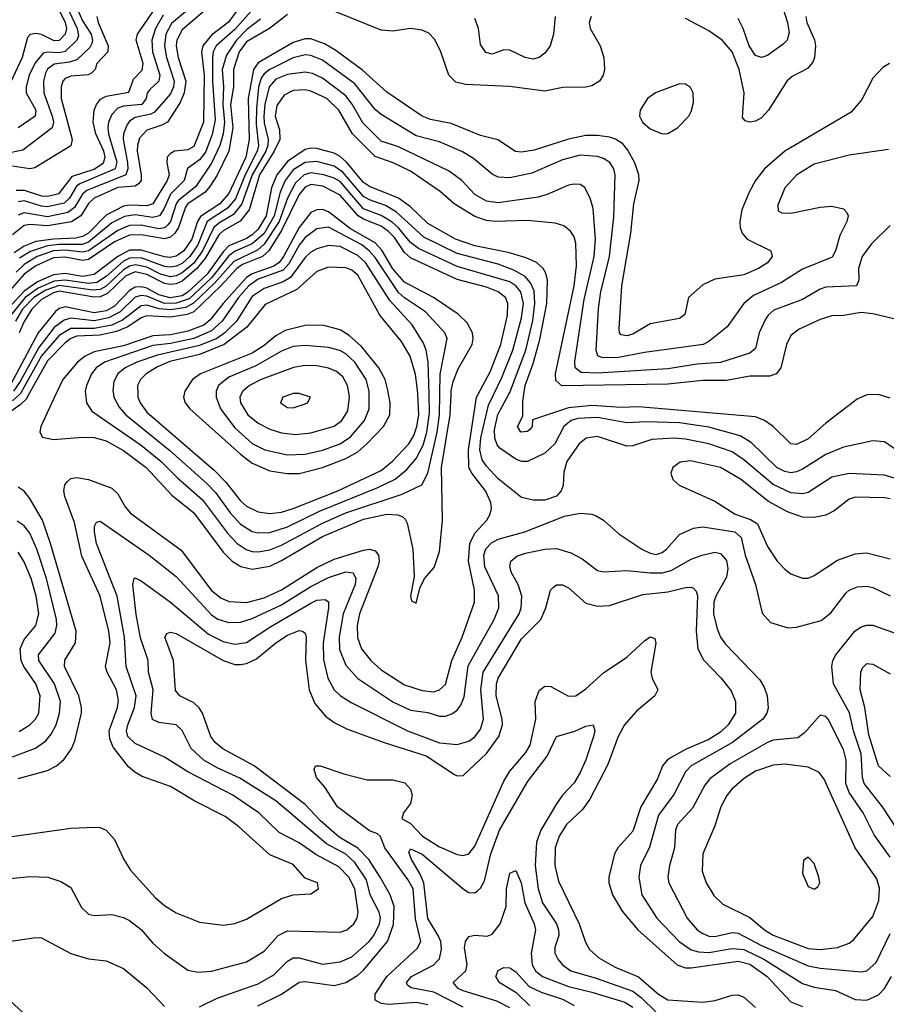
# Model space of a CAD drawing. Header units: inches. Extents: x 884549 to 1028252, y 526810 to 653624.
# Tile 147 of 256: x 956215 to 959176, y 557915 to 561280. Entities that reach past the tile are written whole.
import ezdxf

# ---------------------------------------------------------------- set-up
doc = ezdxf.new("R2010")
doc.units = ezdxf.units.IN
doc.header["$MEASUREMENT"] = 0
doc.layers.add('A9555', color=7, linetype='Continuous')
doc.layers.add('A9556', color=7, linetype='Continuous')

msp = doc.modelspace()

# ---------------------------------------------------------------- linework, layer by layer
at = {"layer": 'A9555', "color": 5}
for points, elevation in [([(956245.9, 560000), (956236.6, 559983.4), (956216.8, 559963.2), (956168.8, 559930)], 3080), ([(956188.5, 558488.5), (956390, 558517.5), (956470, 558520.7), (956490, 558519.1), (956510.9, 558510.9), (956539, 558479), (956571.1, 558410), (956593.9, 558373.9), (956679.6, 558279.6), (956710, 558253.4), (956750, 558227.5), (956830, 558195.8), (956910, 558186.3), (956950, 558191.7), (956990, 558206.4), (957110, 558277), (957150, 558289.4), (957210, 558293), (957235.6, 558310), (957232.3, 558330), (957190, 558346.3), (957150, 558393.2), (957070, 558426.3), (956962.6, 558522.6), (956917.3, 558557.3), (956814, 558610), (956730, 558659.2), (956633.8, 558693.8), (956608.4, 558708.4), (956587.1, 558727.1), (956534, 558794), (956522.8, 558822.8), (956521.2, 558850), (956549.3, 558930), (956553.2, 558953.2), (956546.3, 558990), (956513.8, 559050), (956508, 559070), (956523.9, 559150), (956520, 559190), (956490.5, 559310), (956427, 559447), (956402.2, 559562.2), (956369.3, 559650), (956366.3, 559670), (956369.1, 559690), (956378.3, 559701.7), (956390, 559711.5), (956410, 559715.9), (956450, 559708.8), (956530, 559678.8), (956550, 559659.8), (956574.9, 559614.9), (956593.6, 559593.6), (956767.1, 559467.1), (956870, 559329.6), (956903, 559303), (956931.2, 559291.2), (956990, 559288.8), (957050, 559303.9), (957110, 559331.3), (957230, 559407.9), (957290, 559436.8), (957390, 559466.8), (957410, 559470.4), (957430, 559464.6), (957440.8, 559450), (957443.2, 559430), (957438.7, 559410), (957376.8, 559250), (957368.5, 559210), (957369.2, 559169.2), (957383.6, 559130), (957415.5, 559090), (957450, 559058.2), (957530, 559007.5), (957590, 558987.2), (957630, 558983.4), (957650, 558989.6), (957670, 559008.7), (957691.8, 559090), (957727.6, 559170), (957769, 559290), (957769.2, 559330), (957749, 559430), (957753.5, 559490), (957770, 559524.8), (957811.3, 559570), (957823.2, 559590), (957827.1, 559610), (957824.7, 559630), (957806.3, 559670), (957759.6, 559730), (957749.6, 559749.6), (957748.6, 559810), (957776.5, 559990), (957781.9, 560000)], 3080), ([(956215.2, 560000), (956190, 559977.7)], 3060), ([(956338.6, 560000), (956286.9, 559890), (956283.5, 559870), (956292.8, 559852.8), (956330, 559844.9), (956430, 559853.7), (956470, 559851.8), (956510, 559840.2), (956570, 559807.9), (956646.9, 559750), (956735.4, 559655.4), (956810, 559595), (956910, 559460.5), (956941.3, 559430), (956971, 559411), (957010, 559402.3), (957070, 559413), (957110, 559431.8), (957250, 559514.1), (957390, 559573.2), (957470, 559590.3), (957507.8, 559587.8), (957521.8, 559581.8), (957532.6, 559572.6), (957538.9, 559558.9), (957558.4, 559470), (957562.5, 559377.5), (957550.7, 559310), (957554.4, 559294.4), (957570, 559285.5), (957582.5, 559337.5), (957598.7, 559370), (957631.6, 559408.4), (957650, 559462.4), (957660.1, 559570), (957655.9, 559750), (957686, 559930), (957689.4, 560000)], 3120), ([(956440.3, 560000), (956443, 559970), (956461.6, 559941.6), (956630, 559825.6), (956698.6, 559770), (956753.9, 559713.9), (956839.6, 559639.6), (956925.2, 559525.2), (956958.3, 559490), (956989.2, 559469.2), (957010, 559462.8), (957030, 559461), (957070, 559467.8), (957110, 559484.5), (957250, 559559.3), (957330, 559594.8), (957521.5, 559658.5), (957589.6, 559690.4), (957609.7, 559730.3), (957641.8, 559870), (957649.3, 559930), (957650.5, 560000)], 3140), ([(956535.4, 560000), (956537.2, 559990), (956555.4, 559955.4), (956577.9, 559930), (956727.7, 559807.7), (956854.9, 559695), (956883.9, 559663.9), (956934.3, 559594.3), (956970, 559556), (957010, 559530.8), (957030, 559526.1), (957070, 559527.3), (957130, 559546.9), (957240.1, 559599.9), (957439.3, 559680.7), (957497.7, 559710), (957537.7, 559742.3), (957570, 559780.3), (957594, 559826), (957606.9, 559870), (957615.8, 559935.8), (957613.9, 560000)], 3160), ([(956618.7, 560000), (956619, 559990), (956626.8, 559970), (956650, 559938.2), (956880.1, 559740.1), (956919.4, 559699.4), (956970, 559635.2), (956990, 559617.9), (957030, 559598), (957070, 559592.2), (957110, 559597.1), (957150, 559609), (957302.7, 559670), (957450, 559739.2), (957488.8, 559771.2), (957545.2, 559830), (957561.6, 559858.4), (957572.6, 559890), (957578.7, 559930), (957575.1, 560000)], 3180), ([(956777.1, 560000), (956774.7, 559990), (956780.1, 559970), (956796.2, 559950), (956970, 559795), (957010, 559764.7), (957070, 559737.9), (957128.9, 559728.9), (957170, 559728.9), (957250, 559749.2), (957330, 559780.7), (957370, 559803.4), (957401.6, 559830), (957457.8, 559890), (957479.4, 559930), (957480.7, 559970), (957475.8, 560000)], 3220), ([(956886.1, 560000), (956886.1, 559990), (956901.6, 559950), (956950, 559884.9), (957010, 559831.5), (957052.6, 559810), (957130, 559793.4), (957190, 559794.9), (957250, 559809.1), (957310, 559831), (957346, 559854), (957393.2, 559910), (957409.2, 559950), (957409.2, 560000)], 3240), ([(956972.4, 560000), (956967.8, 559990), (956969.2, 559970), (956994.7, 559930), (957030, 559901.1), (957070, 559880.1), (957110, 559867.8), (957157.2, 559862.8), (957210, 559867.5), (957290, 559890.5), (957315.3, 559910), (957336.7, 559943.3), (957342.5, 559990), (957340.8, 560000)], 3260), ([(957143.5, 560000), (957114, 559990), (957106.7, 559970), (957130, 559954.9), (957150, 559953.6), (957190, 559967.1), (957198, 559970), (957209.2, 559990), (957176.5, 560000)], 3280), ([(959241.6, 559701.6), (959170, 559723.8), (959050, 559729.5), (958990, 559716.3), (958910, 559664.3), (958890, 559659.3), (958850, 559663), (958790, 559691.5), (958690, 559775.6), (958650, 559803.5), (958570, 559830.8), (958490, 559846.8), (958450, 559849.3), (958375.1, 559844.9), (958310, 559823.7), (958290, 559822), (958190, 559855.9), (958150.4, 559849.6), (958127.4, 559830), (958085.1, 559770), (958074.2, 559734.2), (958072.2, 559687.8), (958065.3, 559670), (958050, 559651.6), (958010, 559637.6), (957970, 559638.2), (957930, 559647.1), (957850, 559711.2), (957810, 559754.2), (957795.4, 559775.4), (957787.7, 559810), (957790.4, 559850.4), (957817.3, 559962.7), (957835.1, 560000)], 3060), ([(959230, 559795.8), (959170, 559837), (959130, 559840.2), (959030, 559819.6), (958970, 559793.5), (958890, 559744.1), (958870, 559734.7), (958850, 559731.6), (958830, 559735.5), (958802.9, 559750), (958714.9, 559835), (958677.6, 559857.6), (958570, 559887.1), (958470, 559902.3), (958354.8, 559905.2), (958290, 559902.2), (958190, 559920.4), (958122.7, 559917.3), (958099.2, 559910), (958074.6, 559890), (958043.5, 559830), (958010, 559798.9), (957950, 559770.4), (957930, 559769.9), (957910, 559777.9), (957855.7, 559815.7), (957847.2, 559827.2), (957838.2, 559850), (957838, 559878), (957849.4, 559930.6), (957887.1, 560000)], 3040), ([(959190, 559986.6), (959150, 559999.1), (959110, 559997.9), (959076.5, 559983.5), (958970, 559900.5), (958910, 559847.7), (958870, 559827.7), (958850, 559830.6), (958789.9, 559889.9), (958759.8, 559910), (958730, 559922.3), (958330, 559957.2), (958270, 559955.1), (958170, 559961.6), (958090, 559954), (957967.5, 559912.5), (957966.7, 559890), (957959, 559881), (957950, 559872.2), (957927.6, 559870), (957915.8, 559890), (957934.9, 559925.1), (957934.6, 559974.6), (957938.1, 560000)], 3020), ([(959190, 559642.3), (959170, 559646.3), (959070, 559647.7), (959050, 559641.1), (958998.4, 559601.6), (958970, 559586.9), (958930, 559578.5), (958890, 559579.5), (958838.5, 559598.5), (958773.8, 559633.8), (958677.9, 559710), (958610, 559749.5), (958507.5, 559772.5), (958472.2, 559767.8), (958447.1, 559750), (958440.2, 559730), (958442.3, 559722.3), (958448, 559708), (958468.7, 559688.7), (958590, 559634.6), (958659.5, 559590), (958712, 559572), (958736.8, 559556.8), (958770, 559479.3), (958803.2, 559430), (958830, 559401.8), (958850, 559386.7), (958890, 559371.1), (958910, 559372), (958930, 559380.6), (959010, 559432.5), (959070, 559454.2), (959110, 559457.5), (959190, 559437.4)], 3080), ([(956210, 558687), (956310, 558714.2), (956341, 558730), (956366.9, 558753.1), (956391.6, 558788.4), (956403.9, 558816.1), (956425.9, 558910), (956425.9, 558930), (956416.7, 558970), (956368.4, 559070), (956369.1, 559090.9), (956405.4, 559150), (956408.4, 559190), (956320.6, 559490), (956292.7, 559570), (956250, 559643.6), (956230, 559669.1), (956210, 559681.9)], 3120), ([(956170, 558344.6), (956250, 558352.4), (956311.3, 558350), (956355.4, 558335.4), (956390, 558314.4), (956426.5, 558246.5), (956450, 558223.2), (956470, 558218.5), (956530, 558222), (956570, 558212.1), (956590, 558202), (956630, 558171.1), (956670, 558124.7), (956710, 558089.4), (956790, 558032.2), (956825.3, 558025.3), (956870, 558028.9), (956990, 558061), (957050, 558097.5), (957098, 558150), (957130, 558166.5), (957310, 558161.5), (957332.5, 558170), (957357.2, 558190), (957368.8, 558210), (957372.2, 558230), (957360.6, 558310), (957339.6, 558350), (957305.6, 558385.6), (957227, 558427), (957170, 558467.5), (957102.2, 558502.2), (957032.2, 558570), (956943.7, 558630), (956789.5, 558709.5), (956710, 558759.9), (956610, 558807.1), (956584.9, 558830), (956580.1, 558850), (956584.1, 558870), (956607.4, 558930), (956613.2, 558970), (956579.3, 559070), (956573.1, 559170), (956548.5, 559310), (956477.3, 559490), (956470.5, 559530), (956470.6, 559549.4), (956477.4, 559562.6), (956490, 559566.2), (956657.3, 559450), (956750, 559377.1), (956870, 559246.1), (956891.9, 559231.9), (956930, 559220.3), (956970, 559220.8), (957010, 559233.7), (957110, 559280.4), (957210, 559343.3), (957270, 559373.8), (957330, 559392.8), (957354.5, 559390), (957364.1, 559370), (957361.5, 559350), (957320.6, 559250), (957306.3, 559170), (957308.1, 559128), (957330, 559074.3), (957370, 559029.1), (957490, 558948.6), (957550, 558921), (957610, 558912.1), (957650, 558900.5), (957670, 558900.5), (957692.3, 558907.7), (957710, 558920.1), (957722.9, 558937.1), (957733.5, 558966.5), (957747.6, 559072.4), (957837, 559230), (957852.2, 559270), (957851.4, 559311.4), (957804.1, 559410), (957800.6, 559450), (957807.8, 559472.2), (957827.3, 559492.7), (957850, 559504.6), (957941, 559530), (958077.2, 559582.8), (958130, 559593.4), (958170, 559590.2), (958184.5, 559584.5), (958210, 559570.2), (958263, 559522.9), (958341.5, 559470), (958370, 559456.4), (958390, 559452.4), (958410, 559458.6), (958425.7, 559470), (958470, 559520.5), (958517.8, 559542.2), (958550, 559546.3), (958658.5, 559530), (958680.6, 559510), (958693.7, 559450), (958729.6, 559350), (958752.3, 559252.3), (958780.2, 559220.2), (958841.5, 559201.5), (958870, 559204), (958953.5, 559226.5), (958987.1, 559252.9), (959039.2, 559320.8), (959050, 559330.1), (959078.3, 559341.7), (959110, 559343.6), (959130, 559339.2), (959190, 559311.6)], 3060), ([(956190, 558761.1), (956268.9, 558791.1), (956304, 558816), (956322.1, 558837.9), (956339.1, 558870), (956351.1, 558910), (956354.9, 558950), (956333.7, 559010), (956279.9, 559090), (956279.7, 559110), (956336.2, 559183.7), (956342.3, 559210), (956341.1, 559230), (956306.3, 559370), (956274.1, 559470), (956250, 559525), (956230.7, 559550.7), (956206.6, 559566.6)], 3140), ([(956212.9, 558847.1), (956250.2, 558869.8), (956269.5, 558890), (956279.9, 558910), (956284.7, 558970), (956270.6, 559010), (956229.4, 559069.4), (956220, 559090), (956216.1, 559130), (956230, 559161.5), (956269.9, 559210), (956279.9, 559250), (956271.2, 559310), (956254.4, 559370), (956230, 559427.8), (956210, 559460.8)], 3160), ([(956830, 557906.3), (956890, 557936.9), (957030, 557985.7), (957083.4, 558016.6), (957130, 558063.3), (957150, 558073.8), (957170, 558074), (957250, 558052.2), (957310, 558060.5), (957350, 558077.8), (957409.4, 558130), (957425, 558150), (957445.1, 558190), (957447.9, 558210), (957443.3, 558230), (957412.3, 558290), (957400.4, 558340.4), (957360.5, 558400.5), (957330, 558428.2), (957263.6, 558463.6), (957090, 558610.3), (956967.7, 558687.7), (956890, 558722.9), (956843.9, 558750), (956800.6, 558790), (956770, 558850.8), (956750, 558869.8), (956690, 558878.6), (956668.4, 558888.4), (956664.5, 558910), (956670.9, 558990), (956655.2, 559050), (956653.7, 559090), (956628.1, 559168.1), (956612.6, 559247.4), (956601.6, 559350), (956606, 559370), (956610, 559372.5), (956630, 559362.1), (956730, 559289.1), (956860.4, 559180.4), (956910, 559155.3), (956950, 559145.4), (956990, 559151.7), (957073.7, 559206.3), (957210, 559286.1), (957230, 559295.9), (957258.9, 559298.9), (957270.8, 559290.8), (957270.4, 559270.4), (957252.4, 559150), (957253.4, 559093.4), (957268.2, 559030), (957290.1, 558990), (957310.7, 558970.7), (957347.2, 558947.2), (957540.5, 558850), (957650, 558808.8), (957710, 558802.9), (957750, 558814.4), (957770.5, 558829.5), (957790, 558855.2), (957800.1, 558890), (957791, 558990), (957798.9, 559050), (957921.5, 559250), (957928.8, 559270), (957931.1, 559310), (957918, 559350), (957896.2, 559390), (957889.9, 559410), (957892.9, 559430), (957913.7, 559446.3), (957943.2, 559456.8), (958010, 559471.1), (958050, 559472.9), (958098.2, 559458.2), (958137.1, 559437.1), (958190, 559397.7), (958210, 559393.1), (958290, 559398.1), (958370, 559389.4), (958410, 559389.7), (958441.8, 559398.2), (958510, 559436.6), (958547.1, 559450), (958590, 559460.4), (958610, 559456.2), (958630, 559431.3), (958635, 559405), (958630, 559375.1), (958593.4, 559310), (958587, 559290), (958585.4, 559250), (958598.1, 559198.1), (958609.7, 559169.7), (958626.4, 559146.4), (958743.8, 559023.8), (958759, 558999), (958769.7, 558970), (958772.5, 558927.5), (958768.1, 558910), (958754.1, 558890), (958650.5, 558809.6), (958509.6, 558730), (958490.3, 558709.7), (958450, 558632.8), (958398.2, 558561.8), (958367.1, 558452.9), (958336.6, 558390), (958330.6, 558350), (958341.6, 558290), (958392.1, 558210), (958468.6, 558130), (958510, 558101.4), (958534.4, 558094.4), (958570, 558092.2), (958650, 558106.6), (958690, 558102.9), (958758.2, 558070), (958890, 557986.1), (958930, 557974.4), (959003.2, 557963.2), (959070, 557931.6), (959110, 557929.6), (959150, 557947.4), (959170, 557969), (959194.3, 558010)], 3040), ([(957029.1, 557910), (957110, 557950.1), (957170, 557990.9), (957190, 557992.9), (957290, 557980.2), (957330, 557990.1), (957370, 558014.8), (957390, 558031.9), (957471.5, 558130), (957492, 558188), (957494.2, 558250), (957481.5, 558290), (957446.4, 558350), (957407.6, 558410), (957370, 558449), (957306.8, 558486.8), (957242.7, 558542.7), (957190, 558597.7), (957015.8, 558730), (956908.9, 558788.9), (956882.8, 558810), (956868.3, 558830), (956840.1, 558910), (956828.6, 558928.6), (956810, 558945.8), (956762.2, 558970), (956748, 558988), (956740.4, 559090), (956710.9, 559170), (956717.5, 559182.5), (956730, 559187.2), (956750, 559181.9), (956910, 559090.1), (956950, 559077), (956970, 559076.8), (956990, 559080.4), (957024.2, 559095.8), (957089.9, 559150), (957130, 559176.5), (957170, 559192.8), (957182, 559190), (957190, 559183.1), (957193.5, 559170), (957191.3, 559090), (957203.9, 558990), (957223.6, 558943.6), (957260.5, 558900.5), (957290, 558878.7), (957335.7, 558855.7), (957460.8, 558810), (957604.4, 558764.4), (957701.2, 558701.2), (957710, 558696.6), (957730, 558697.4), (957810, 558771.9), (957852.2, 558830), (957864.8, 558870), (957863.9, 558890), (957843, 558970), (957844.1, 559010), (957850.4, 559029.6), (957930, 559163.8), (957995.8, 559230), (958013.3, 559270), (958029.2, 559330.8), (958038.8, 559341.2), (958050, 559348.9), (958070, 559349.1), (958090, 559338.9), (958150, 559286.1), (958190, 559275.3), (958230, 559277.8), (958344.9, 559315.1), (958430, 559324.3), (958490, 559339.4), (958510, 559340.9), (958517.2, 559337.2), (958526.8, 559326.8), (958531.3, 559311.3), (958526.4, 559190), (958532.9, 559130), (958552, 559092), (958611.3, 559031.3), (958646.1, 558986.1), (958660.9, 558950), (958660.8, 558910), (958636, 558870), (958610, 558845.6), (958570, 558820.8), (958492.6, 558787.4), (958441.1, 558758.9), (958427.3, 558750), (958411.5, 558730), (958394.1, 558685.9), (958338.1, 558590), (958310, 558507.3), (958258.9, 558450), (958247.5, 558430), (958228.1, 558350), (958228.6, 558330), (958240.6, 558290), (958273.5, 558233.5), (958327.6, 558170), (958462, 558050), (958490, 558040.5), (958510, 558039.9), (958670, 558062.6), (958710, 558052.9), (958769.7, 558010), (958850, 557924.1), (958890, 557907.5)], 3020), ([(959213.3, 558513.3), (959163.7, 558590), (959101.2, 558670), (959095.3, 558690), (959090, 558771.4), (959064, 558850), (959050.8, 558910.8), (958996, 559010), (958990.4, 559070), (958993.6, 559090), (959004.1, 559110), (959069.2, 559190.8), (959090, 559205.5), (959110, 559211.1), (959130.5, 559210.5), (959230, 559175.1)], 3040), ([(957610, 557913.9), (957570, 557922), (957475, 557915), (957450, 557918.3), (957429.3, 557929.3), (957429.4, 557950), (957469.9, 558010), (957573.7, 558106.3), (957585.6, 558130), (957567.7, 558207.7), (957559.1, 558310), (957541.8, 558341.8), (957462.9, 558450), (957448.5, 558488.5), (957438.1, 558498.1), (957410, 558508), (957301, 558590), (957257.5, 558657.5), (957229.1, 558690), (957221.7, 558718.3), (957226, 558730), (957242, 558730), (957322.7, 558702.7), (957402.2, 558682.2), (957490, 558682.7), (957531.7, 558671.7), (957551, 558651), (957556.1, 558630), (957550, 558601), (957526.4, 558570), (957521.3, 558550), (957550, 558532.7), (957591.1, 558490), (957650, 558453.8), (957710, 558426.9), (957730, 558424.1), (957750, 558430.1), (957770, 558455.3), (957870, 558678.1), (957890, 558711.9), (957944.1, 558775.9), (957959.2, 558800.8), (957978.8, 558890), (957977.1, 558950), (957990, 558987.5), (958010, 559002.4), (958030, 559000.8), (958090, 558968.4), (958115.1, 558970), (958150, 558993.1), (958210, 559047.7), (958290, 559102.1), (958350, 559156.8), (958370, 559170.6), (958385.2, 559165.2), (958389.4, 559149.4), (958371.7, 559050), (958376.1, 559030), (958395.9, 558990), (958385.5, 558970), (958323.2, 558916.8), (958282, 558870), (958259.9, 558830), (958225.1, 558734.9), (958163.4, 558616.6), (958138.6, 558581.4), (958084.1, 558530), (958059.1, 558490), (958045.3, 558450), (958043.4, 558390), (958055.9, 558335.9), (958126.4, 558190), (958148, 558128), (958162.6, 558102.6), (958194.5, 558074.5), (958250, 558042.2), (958330, 558009.1), (958397.6, 557950), (958430, 557930.4), (958550, 557922.5), (958591.8, 557928.2), (958650, 557947.2), (958670, 557947.3), (958690, 557939.9), (958730, 557905.1)], 2980), ([(959190, 558693.3), (959150, 558730.5), (959116.5, 558836.5), (959102.6, 558930), (959086.8, 558990), (959089.5, 559050.5), (959095.4, 559064.6), (959110, 559079.7), (959130, 559078), (959190, 559044.4)], 3020), ([(959190, 558418.4), (959134.8, 558494.8), (959097.8, 558570), (959050, 558639.2), (959038.5, 558670), (959039.1, 558750), (959030, 558785.8), (958977.7, 558890), (958970, 558898.8), (958950, 558903.9), (958897.2, 558842.8), (958873.8, 558826.2), (958790, 558817.4), (958770, 558810.3), (958642.5, 558737.5), (958573.6, 558686.4), (958556.2, 558663.8), (958514.5, 558585.5), (958462.5, 558530), (958456.6, 558510), (958453.1, 558450), (958435.7, 558390), (958429.6, 558349.6), (958433.5, 558330), (958496.4, 558210), (958530, 558170.1), (958550, 558157), (958570, 558148.8), (958590, 558147.4), (958650, 558160.6), (958670, 558158.7), (958750, 558116.6), (958910, 558046.9), (958950, 558038.6), (959090, 558026.6), (959110, 558030.1), (959142.2, 558057.8), (959190, 558157.5)], 3060), ([(957730, 557905.8), (957630, 557957.4), (957552.3, 557972.3), (957540.7, 557980.7), (957537.2, 557990), (957553.9, 558010), (957629.8, 558050), (957639.8, 558060.2), (957649.2, 558070.8), (957656.5, 558103.5), (957653.9, 558130), (957645.1, 558150), (957610, 558208.3), (957596.2, 558330), (957582.5, 558362.5), (957553.5, 558410), (957544.9, 558435.1), (957550, 558446.4), (957590, 558428.1), (957730, 558309.5), (957750, 558297.9), (957770, 558296.6), (957778.4, 558301.6), (957790, 558312), (957803, 558337), (957825.6, 558430), (957854.1, 558510), (957950, 558675.1), (958017.2, 558762.8), (958049.9, 558830.1), (958111.8, 558848.2), (958150, 558865.3), (958174.8, 558870), (958180.9, 558850), (958175.8, 558830), (958150, 558751.3), (958130, 558707), (958110, 558672.1), (958070, 558629.9), (958050, 558600.5), (957995.7, 558510), (957981.1, 558470), (957976.7, 558390), (957986.3, 558310), (958002, 558262), (958050, 558190.9), (958056.6, 558170), (958057.5, 558150), (958044.3, 558110), (958044, 558090), (958053.9, 558070), (958070.1, 558050), (958098.4, 558030), (958185.1, 558005.1), (958310, 557960.6), (958339.1, 557939.1), (958389.4, 557889.4)], 2960), ([(957890, 557903.5), (957845.9, 557925.9), (957730, 557961.8), (957713.2, 557970), (957696.5, 557990), (957739.2, 558030), (957744, 558050), (957734.6, 558110), (957738.2, 558130), (957750, 558147.3), (957770, 558151.5), (957812, 558148), (957830, 558155.4), (957857.2, 558190), (957877.8, 558250), (957878.7, 558310), (957890, 558363.6), (957910, 558372.4), (957929, 558330), (957941.6, 558261.6), (957972.9, 558190), (957977.5, 558170), (957963.4, 558090), (957966, 558050), (957977.6, 558030), (958002, 558010), (958090, 557976.2), (958170, 557957), (958282.4, 557922.4), (958310, 557905.8)], 2940), ([(956308.7, 557810), (956180.7, 557930), (956119.8, 557999.8), (956059.2, 558039.2), (956030, 558048.2), (955970, 558055.8), (955949.7, 558070), (955958, 558090), (955990, 558102.3), (956270, 558144.2), (956290, 558142.6), (956389.5, 558089.5), (956450, 558071), (956510, 558063.8), (956570, 558038), (956650, 557971.7), (956710, 557907.8)], 3040), ([(957958.6, 557910), (957913.4, 557953.3), (957853, 557990), (957842.5, 558010), (957850, 558031), (957870, 558040.9), (957890, 558039.9), (957910, 558026.1), (957956.2, 557976.2), (957996.7, 557956.7), (958070, 557933.4), (958110, 557911.6)], 2920)]:
    msp.add_lwpolyline(points, dxfattribs=dict(at, elevation=elevation))
for points, elevation in [([(958830, 558735.7), (958790, 558732.1), (958730, 558712), (958691.8, 558688.2), (958649, 558650), (958631.6, 558628.4), (958611.5, 558590), (958590, 558525.1), (958549.5, 558430), (958547.2, 558370), (958560.7, 558330), (958587.6, 558287.6), (958617.7, 558257.7), (958710, 558212.3), (958760.6, 558170), (958790, 558151.9), (958910, 558105.9), (958950, 558102.4), (959010, 558109.7), (959050, 558124.7), (959064.6, 558135.4), (959130, 558215.2), (959150.4, 558270.4), (959152.8, 558312.8), (959144.2, 558344.2), (959070, 558450.6), (958964.6, 558684.6), (958947.6, 558707.6), (958910, 558725.2)], 3080), ([(958910, 558418.4), (958893, 558407), (958890, 558362), (958910, 558318), (958930, 558308.8), (958942.9, 558317.1), (958949.5, 558330), (958946, 558350), (958930, 558397)], 3120)]:
    msp.add_lwpolyline(points, close=True, dxfattribs=dict(at, elevation=elevation))
at = {"layer": 'A9556', "color": 5}
for points, elevation in [([(956321.6, 561370), (956370.9, 561270), (956374.8, 561250), (956370.8, 561230), (956350, 561208.9), (956332.9, 561207.1), (956290, 561228.8), (956270, 561233), (956250.8, 561229.2), (956241.5, 561218.5), (956223.1, 561150), (956177, 561050)], 2620), ([(956990, 561356.8), (956928.6, 561271.4), (956870, 561226.9), (956841.4, 561190), (956836.3, 561170), (956845.1, 561090), (956843.2, 560930), (956810, 560846), (956790, 560834.6), (956744.1, 560830), (956730, 560823), (956719.5, 560810), (956717.7, 560790), (956725.4, 560750), (956719.5, 560730), (956670, 560650), (956650, 560643.2), (956590, 560646), (956570, 560642.4), (956510, 560611.6), (956450, 560550.1), (956430, 560539.4), (956406.4, 560533.6), (956330, 560530.3), (956270, 560521.2), (956230, 560505.7), (956196.6, 560483.4)], 2820), ([(956364.8, 561350), (956411.7, 561250), (956415.8, 561224.2), (956410.5, 561209.5), (956370, 561171.5), (956350, 561166.1), (956310, 561168.5), (956295.1, 561164.9), (956267.5, 561132.5), (956247, 561090), (956236.6, 561050), (956237.7, 561030), (956269.7, 560970), (956268.3, 560950), (956209.3, 560910.7)], 2640), ([(956842.2, 561357.8), (956733.5, 561266.5), (956714.8, 561230), (956709.8, 561190), (956717.1, 561150), (956743.2, 561070), (956741, 561050), (956730, 561025.9), (956675.8, 560964.2), (956662.9, 560957.1), (956610, 560945), (956590, 560932.7), (956580.6, 560919.4), (956569.8, 560890.2), (956568.4, 560871.6), (956583.4, 560790), (956584.4, 560770), (956577.8, 560750), (956444.5, 560695.5), (956430, 560683.9), (956402.5, 560637.5), (956379.2, 560620.8), (956310, 560606.5), (956230, 560619.7), (956210, 560611.4)], 2760), ([(957050, 561360.2), (956950, 561245.6), (956886.8, 561190), (956876.7, 561170), (956874.3, 561150), (956873.4, 561070), (956883.1, 560936.9), (956873, 560887), (956850, 560827), (956830, 560800.4), (956788.3, 560771.7), (956776.7, 560730), (956730, 560683.7), (956707.9, 560632.1), (956692.5, 560610), (956670, 560604.3), (956610, 560613), (956573.3, 560606.7), (956530, 560585.1), (956450, 560519), (956428, 560512), (956350, 560511.7), (956310, 560506.5), (956252.1, 560487.9), (956214.9, 560465.1)], 2840), ([(956870.1, 561330), (956770, 561244.8), (956751.8, 561210), (956750, 561190), (956757, 561150), (956782.3, 561070), (956777.1, 561030), (956763.6, 560996.4), (956720.5, 560930), (956701.1, 560918.9), (956650, 560901.6), (956624.9, 560875.1), (956617.1, 560850), (956616.3, 560830), (956630.7, 560749.3), (956630, 560730), (956621, 560719), (956609.2, 560710.8), (956550, 560705.7), (956470, 560670.2), (956450, 560651.4), (956423.5, 560610), (956391.5, 560588.5), (956310, 560575.6), (956250, 560579.6), (956230, 560576), (956190, 560544.2)], 2780), ([(956202.9, 560697.1), (956230, 560697.5), (956290, 560677.6), (956310, 560676.3), (956350, 560686.3), (956395.2, 560744.8), (956470, 560769.2), (956501.7, 560790), (956507, 560810), (956502.3, 560830), (956475.7, 560890), (956466, 560930), (956469.8, 560970), (956477, 560990), (956491.6, 561008.3), (956510, 561018.2), (956588.2, 561031.8), (956603.5, 561076.5), (956633.3, 561106.7), (956636.5, 561130), (956613.6, 561210), (956617.3, 561230), (956690, 561336.6)], 2720), ([(958819.2, 561330), (958839.1, 561270), (958844.4, 561235.6), (958837.8, 561210), (958824, 561196), (958770, 561157.3), (958750, 561149.9), (958730, 561157.2), (958708.3, 561190), (958687.6, 561250), (958670, 561283.2)], 2860), ([(957130, 561296.8), (957068.6, 561250), (956990, 561204), (956965.1, 561170), (956945.2, 561110), (956945.2, 561050), (956935.3, 560990), (956942.9, 560910), (956929.3, 560830), (956890, 560748.7), (956864.6, 560710), (956848.5, 560690), (956790, 560650), (956781.4, 560638.6), (956757.3, 560570), (956745, 560550), (956730, 560536.7), (956710, 560530.7), (956630, 560544.9), (956590, 560543.5), (956539.3, 560520.7), (956450, 560460.6), (956430, 560456.9), (956370, 560468.6), (956330, 560466.5), (956270, 560438.2), (956230, 560409.6), (956141.9, 560310)], 2880), ([(956415.4, 561310), (956430, 561275.9), (956458.8, 561230), (956464.1, 561210), (956462.1, 561197.9), (956455.1, 561184.9), (956410, 561142.7), (956385.4, 561134.6), (956332.3, 561127.7), (956310, 561110.6), (956303, 561097), (956295.9, 561070), (956297.1, 561030), (956326.4, 560950), (956330.1, 560930), (956325.6, 560910), (956226.2, 560833.8), (956170, 560822.2)], 2660), ([(956478.8, 561290), (956483.1, 561270), (956517.3, 561190), (956516.1, 561170), (956478.5, 561130), (956472.9, 561110), (956461.7, 561098.3), (956449.3, 561090.7), (956390, 561086.3), (956370, 561078.2), (956362.7, 561070), (956356.7, 561050), (956356.4, 561010), (956394.5, 560870), (956390, 560848.9), (956266.3, 560773.7), (956249.4, 560770.6), (956190, 560779.3)], 2680), ([(957038.3, 561281.7), (956990, 561244.6), (956956.3, 561210), (956921.5, 561158.6), (956907.1, 561110), (956911.3, 561050), (956909.5, 560990), (956915.3, 560930), (956910.8, 560890), (956899.4, 560850), (956870, 560789.2), (956816.6, 560710), (956757.7, 560662.3), (956749.7, 560650), (956730.4, 560590), (956721.2, 560578.8), (956710, 560568.9), (956690, 560565.2), (956630, 560577.2), (956590, 560576), (956550, 560559.6), (956450, 560490.1), (956430, 560485.3), (956370, 560491.7), (956330, 560489.9), (956274.6, 560470), (956230, 560442.8), (956203.2, 560416.8)], 2860), ([(956705, 561295), (956678.8, 561250), (956666.3, 561210), (956668.6, 561170), (956693.5, 561090), (956690.7, 561070), (956659.2, 561040.8), (956651.1, 561028.9), (956647.4, 561010), (956631.9, 560990), (956570, 560984.2), (956550, 560976.9), (956530, 560956), (956518.9, 560930), (956515.8, 560910), (956518.7, 560890), (956547.1, 560792.9), (956541.1, 560770), (956420.7, 560719.2), (956409.1, 560710.9), (956385.4, 560670), (956367, 560653), (956310, 560640.6), (956290, 560642), (956230, 560660.4), (956210, 560656.9)], 2740), ([(958167.8, 561290), (958161.6, 561270), (958164.6, 561250), (958198.9, 561190), (958210.8, 561150.8), (958213.1, 561110), (958209.1, 561090), (958196.8, 561070), (958170, 561053.9), (958150, 561049.5), (958071.5, 561048.5), (958010, 561035), (957888.8, 561051.2), (957738.2, 561058.2), (957705.7, 561065.7), (957681.7, 561090), (957653.5, 561173.5), (957632.9, 561212.9), (957613.1, 561233.1), (957590, 561244.1), (957550, 561249.8), (957490, 561240.5), (957450, 561244.2), (957290, 561309.3)], 2880), ([(958045.4, 561290), (958039.5, 561230), (958027.4, 561190), (958010, 561164.9), (957990, 561150.5), (957970, 561145.3), (957942.6, 561150), (957890, 561175.8), (957870, 561176.1), (957830, 561162.2), (957807.7, 561167.7), (957790, 561195.1), (957782.9, 561250), (957770, 561284.2)], 2860), ([(958901.6, 561290), (958905, 561270), (958931.1, 561211.1), (958934.8, 561190), (958931.3, 561150), (958925.5, 561134.5), (958907.3, 561112.7), (958854.9, 561085.1), (958836.6, 561070), (958773.9, 560970), (958750, 560944.2), (958730, 560933.4), (958710, 560929.1), (958693.6, 560933.6), (958685.3, 560945.3), (958691, 561030), (958674, 561110), (958649.9, 561169.9), (958615.9, 561210), (958570, 561241.7), (958490, 561283.9)], 2880), ([(959187.6, 561130), (959164.1, 561115.9), (959130, 561079.8), (959092.5, 561007.5), (959056.1, 560963.9), (958830, 560829.9), (958760.1, 560770), (958730, 560729.8), (958707.8, 560690), (958683.3, 560630), (958675.8, 560590), (958677.4, 560570), (958684.1, 560550), (958700.5, 560530), (958782, 560490), (958786.4, 560470), (958770, 560449), (958739.6, 560430), (958690, 560407.9), (958590, 560393.2), (958550, 560373.5), (958500.7, 560330), (958488.2, 560271.8), (958470, 560258.2), (958370, 560240.6), (958310, 560205.7), (958290, 560199.9), (958270, 560202.3), (958264.4, 560210), (958263.4, 560223.4), (958272.5, 560370), (958303.4, 560550), (958313.5, 560650), (958332.2, 560730), (958330.7, 560750), (958316.8, 560790), (958293.7, 560833.7), (958275.6, 560855.6), (958251.3, 560871.3), (958230, 560878.1), (958190, 560884.2), (958150, 560883.7), (958090, 560871.2), (957973.3, 560833.3), (957930, 560827.2), (957909.5, 560829.5), (957849.4, 560869.4), (957790, 560884.3), (957690, 560925), (957618.3, 560938.3), (957590.5, 560950.5), (957470, 561032.4), (957386.6, 561106.6), (957294.8, 561174.8), (957257, 561197), (957210, 561213.8), (957190, 561213.7), (957150, 561201.9), (957030, 561131.8), (957014.2, 561110), (956995.6, 561010), (956999.5, 560870), (956987.5, 560810), (956930, 560685.8), (956899.1, 560650), (956832.4, 560607.6), (956822.1, 560590), (956803.2, 560530), (956776, 560490), (956750, 560471.9), (956730, 560467.3), (956710, 560468.9), (956630, 560492), (956590, 560492), (956550, 560470.8), (956470, 560408.6), (956430, 560402.3), (956370, 560412.2), (956330, 560407.9), (956275.7, 560384.3), (956230, 560351.7), (956172.9, 560290)], 2920), ([(959184.3, 560835.7), (959050, 560817.2), (958930, 560786.5), (958871.2, 560750), (958830, 560704.7), (958806.1, 560646.1), (958806.6, 560626.6), (958819.3, 560619.3), (958850, 560618.6), (958950, 560639), (958990, 560642.6), (959030, 560633.1), (959041.4, 560621.4), (959045.7, 560610), (959042, 560590), (959017.4, 560542.6), (959002.8, 560490), (958991.6, 560468.3), (958890, 560426.7), (958818.7, 560381.3), (958722.6, 560337.4), (958689.5, 560310), (958633, 560230), (958570, 560179.9), (958551.2, 560170), (958350, 560142.6), (958255.6, 560124.4), (958204.9, 560124.9), (958190.8, 560130.8), (958185.3, 560150), (958193.4, 560293.4), (958201.1, 560350), (958231, 560470), (958245.8, 560605.8), (958249.4, 560750), (958245.2, 560770), (958231.7, 560791.7), (958210, 560805.9), (958190, 560812.3), (958130, 560816.6), (958070, 560800.9), (957964.6, 560755.4), (957890, 560738.9), (957850, 560741.4), (957830, 560751.7), (957765.7, 560805.7), (957728, 560828), (957650, 560861.9), (957570, 560883.3), (957450, 560955.3), (957430, 560972.9), (957360.3, 561060.3), (957250, 561141.8), (957210, 561157.1), (957190, 561159.1), (957150, 561149.4), (957070.1, 561110), (957050, 561094.2), (957040.6, 561079.4), (957030.9, 561049.1), (957023.7, 560976.3), (957023, 560923), (957031, 560850), (957026.1, 560830), (956985.3, 560750), (956952.1, 560667.9), (956924.6, 560635.4), (956855.7, 560590), (956823.5, 560510), (956796.9, 560470), (956770, 560446.8), (956750, 560437), (956730, 560433.6), (956710, 560436.4), (956630, 560465.7), (956590, 560464.8), (956570, 560455), (956510, 560401.8), (956478.1, 560381.9), (956450, 560377.9), (956369.9, 560389.9), (956333.3, 560386.7), (956277.6, 560362.4), (956233.2, 560330), (956184.8, 560270)], 2940), ([(959190, 560576.2), (959126.3, 560513.7), (959094.5, 560470), (959081.6, 560430), (959082.4, 560390), (959074.9, 560370), (958970, 560365.9), (958950, 560358.8), (958890, 560323.6), (958792.5, 560287.5), (958772.4, 560270), (958763.8, 560256.2), (958742.5, 560210), (958730, 560156.4), (958710, 560140.2), (958610, 560108.5), (958530, 560102.1), (958430, 560086.4), (958190, 560072.3), (958134.2, 560074.2), (958113.1, 560090), (958112.1, 560112.1), (958144.1, 560324.1), (958177.7, 560470), (958182.5, 560530), (958174.3, 560634.3), (958166.1, 560666.1), (958145.9, 560705.9), (958130, 560716.2), (958110, 560718.1), (958090, 560714.2), (958017.8, 560682.2), (957986.3, 560673.7), (957850, 560653.8), (957810, 560660.1), (957770, 560682.9), (957725.6, 560730), (957682.2, 560762.2), (957510, 560844.7), (957450, 560864.9), (957387.5, 560927.5), (957351.4, 560991.4), (957330, 561019), (957250, 561079.6), (957215.5, 561095.5), (957190, 561100.1), (957130, 561092.1), (957090, 561075.9), (957067.2, 561050), (957052.7, 560990), (957048.8, 560950), (957050, 560927.3), (957063.8, 560870), (957063.1, 560850), (957056.5, 560830), (957010, 560750), (956974.5, 560650), (956945.9, 560614.1), (956895.3, 560584.7), (956878.6, 560570), (956839.8, 560490), (956810, 560448.2), (956770, 560415.2), (956750, 560404.8), (956730, 560401.6), (956696.4, 560410), (956650, 560433.8), (956610, 560442.3), (956590, 560437.5), (956570, 560425.1), (956510, 560369.1), (956490, 560358), (956465, 560355), (956350, 560371.5), (956304.4, 560355.6), (956263.3, 560330), (956225, 560290), (956200.7, 560250)], 2960), ([(959254.9, 560245.1), (959130, 560274.5), (959090, 560279.6), (959030, 560268.7), (958990, 560267.9), (958950, 560255), (958878.3, 560221.7), (958850, 560200.7), (958835, 560170), (958815.8, 560090), (958799.7, 560070), (958778.9, 560061.1), (958710, 560061.8), (958630, 560047.3), (958550, 560046.9), (958430, 560034.5), (958068.1, 560028.1), (958046.8, 560046.8), (958045.5, 560070), (958109.5, 560370), (958118.1, 560438.1), (958115.6, 560515.6), (958110, 560537.7), (958097.5, 560557.5), (958075, 560575), (958044.8, 560584.9), (957950, 560593.1), (957839.3, 560590), (957810, 560593.9), (957770, 560606.9), (957699.6, 560650), (957652.2, 560692.2), (957550, 560761.7), (957491, 560791), (957430, 560811.8), (957352.1, 560890), (957306.1, 560970), (957264.7, 561010), (957210, 561035.9), (957190, 561039.8), (957150, 561037.6), (957118.6, 561021.4), (957093.5, 560986.5), (957088.3, 560950), (957103.1, 560903.1), (957103.5, 560870), (957085, 560830), (957034.2, 560750), (956998.9, 560630), (956968.9, 560591.1), (956910, 560558.7), (956895.3, 560544.7), (956850, 560466.2), (956820.7, 560430), (956770, 560386.7), (956750, 560376.8), (956730, 560374.3), (956710, 560378), (956650, 560409), (956610, 560418), (956577.1, 560402.9), (956515.6, 560344.4), (956490, 560332.6), (956470, 560332.1), (956350, 560352.3), (956330, 560346.5), (956290, 560323.1), (956256.9, 560290), (956230, 560248.4), (956213.2, 560210)], 2980), ([(957938.1, 560000), (957942.2, 560030), (957970, 560105.3), (957992.7, 560187.3), (958016.4, 560310), (958018.5, 560390), (958013.2, 560413.2), (958003.8, 560430), (957981.3, 560450), (957946.2, 560466.2), (957884.1, 560484.1), (957770, 560506.4), (957704.4, 560530), (957610, 560583.6), (957550, 560640.7), (957509.8, 560669.8), (957410.5, 560710), (957390, 560723.5), (957332.3, 560792.3), (957310, 560812.2), (957290, 560823.1), (957230, 560839.5), (957210, 560840.8), (957190, 560836.1), (957130, 560795.2), (957093.8, 560750), (957075.3, 560704.7), (957057.7, 560610), (957030, 560564), (957010, 560544.2), (956990, 560532.4), (956930, 560507.1), (956910, 560486.9), (956855.5, 560410), (956790, 560348.2), (956770, 560336), (956729.4, 560329.4), (956690, 560339.3), (956650, 560362.1), (956630, 560367.3), (956610, 560366.1), (956590, 560354.4), (956539.3, 560300.7), (956510, 560284.5), (956470, 560278.5), (956370, 560298), (956350, 560292.3), (956337.6, 560282.4), (956278.1, 560210), (956185.2, 560034.8)], 3020), ([(957887.1, 560000), (957890, 560005.3), (957945.1, 560150), (957968, 560252), (957975.9, 560310), (957972.7, 560352.7), (957960.9, 560380.9), (957941.8, 560401.8), (957904.2, 560424.2), (957850, 560444.5), (957710, 560480.7), (957596.2, 560536.2), (957502.2, 560622.2), (957465.3, 560645.3), (957410, 560664), (957390, 560675.9), (957319.1, 560759.1), (957290, 560778.8), (957230, 560795.4), (957190, 560792.1), (957150, 560766.3), (957122.2, 560730), (957104.6, 560690), (957085, 560610), (957050, 560549.6), (957010, 560513.5), (956951.3, 560488.7), (956930, 560473.1), (956870, 560397.1), (956794.1, 560325.9), (956750, 560310.8), (956710.2, 560310.2), (956650, 560335.1), (956630, 560337.7), (956610, 560331.1), (956558.2, 560281.8), (956519.5, 560260.5), (956470, 560251), (956390, 560259.9), (956366.6, 560253.4), (956332.5, 560227.5), (956280.3, 560159.7), (956216.8, 560043.2), (956193.4, 560010)], 3040), ([(957835.1, 560000), (957862.5, 560057.5), (957900, 560150), (957930, 560261.4), (957936.2, 560310), (957927.7, 560350), (957910.5, 560370.5), (957890, 560383.6), (957710, 560436.3), (957577.5, 560497.5), (957550, 560518.4), (957510, 560568.4), (957487.8, 560587.8), (957450, 560610.8), (957390, 560633.4), (957310, 560726.2), (957290, 560738.1), (957254.4, 560750), (957210, 560756.4), (957187.7, 560750), (957157.5, 560722.5), (957130.5, 560669.5), (957101.5, 560590), (957050, 560512.4), (957027.6, 560492.4), (956946.7, 560453.3), (956881, 560379), (956809.4, 560310.6), (956783.2, 560296.8), (956730, 560288.4), (956691.4, 560291.4), (956650, 560304.2), (956630, 560302.1), (956566.7, 560253.3), (956530, 560236), (956470, 560224.6), (956390, 560224.7), (956350, 560200.2), (956290, 560131.4), (956217.7, 560002.3), (956215.2, 560000)], 3060), ([(957781.9, 560000), (957823.3, 560076.7), (957858.9, 560170), (957881.7, 560270), (957883, 560310), (957875.1, 560330), (957850.5, 560350), (957810, 560366.2), (957710, 560392.4), (957550, 560466.2), (957530, 560483.9), (957495.3, 560535.3), (957475.9, 560555.9), (957450, 560574.2), (957390, 560598.4), (957372.2, 560610), (957310, 560680.3), (957251, 560711), (957210, 560716.8), (957190, 560707.7), (957170, 560682.1), (957110, 560559.4), (957066, 560490), (957045.2, 560470), (956976.7, 560443.3), (956957, 560430), (956902.8, 560370), (956810, 560281.3), (956787.6, 560272.4), (956730, 560263.6), (956650, 560267.7), (956630, 560260.6), (956584.9, 560230), (956545.8, 560214.2), (956490, 560201.9), (956410, 560197.8), (956390, 560190.7), (956370, 560175.5), (956310, 560113.7), (956245.9, 560000)], 3080), ([(957689.4, 560000), (957690, 560011.8), (957696.6, 560043.4), (957713.8, 560086.2), (957761.7, 560170), (957764.8, 560190), (957761.9, 560210), (957744.4, 560244.4), (957713.2, 560273.2), (957628.9, 560330), (957530, 560382.3), (957490, 560427.9), (957452, 560492), (957430, 560516.8), (957345.4, 560565.4), (957270, 560622.6), (957250, 560630.6), (957230, 560630.4), (957210, 560620.4), (957170, 560569.9), (957116.5, 560470), (957101.4, 560450), (957083, 560437), (957010, 560411), (956990, 560398.2), (956910, 560310), (956866.1, 560253.9), (956844.2, 560235.8), (956790, 560215), (956730, 560203.4), (956670, 560199.8), (956570, 560165.2), (956470, 560144.3), (956438.6, 560130), (956412.7, 560110), (956362.1, 560050), (956338.6, 560000)], 3120), ([(957650.5, 560000), (957651.7, 560068.3), (957676.1, 560190), (957667.4, 560210), (957601.7, 560281.7), (957530, 560329.1), (957510, 560347.1), (957430, 560467.5), (957409.7, 560490), (957384.1, 560510), (957270, 560570.8), (957230, 560564.6), (957190, 560535.3), (957170, 560509.3), (957134.9, 560445.1), (957115.7, 560424.3), (957030, 560392.6), (956997.5, 560370), (956962.7, 560330), (956906.4, 560250), (956870, 560216.2), (956809.7, 560190.3), (956730, 560172.7), (956670, 560166.4), (956505.3, 560110), (956476.6, 560090), (956460.8, 560070), (956443.3, 560030), (956439.3, 560010), (956440.3, 560000)], 3140), ([(957613.9, 560000), (957610.6, 560110), (957604.6, 560150), (957594.8, 560174.9), (957556.6, 560236.6), (957480.4, 560320.4), (957396.2, 560450), (957370, 560473.6), (957310, 560505), (957270, 560508.1), (957230, 560496.8), (957210, 560485.7), (957190, 560467), (957141, 560399), (957115.9, 560384.1), (957050, 560360.9), (957010, 560333.4), (956956.3, 560250), (956915.7, 560210), (956889.2, 560190.8), (956830, 560165.9), (956686.1, 560133.9), (956615, 560110), (956575.3, 560090), (956550.6, 560070), (956536.8, 560043.2), (956533.6, 560010), (956535.4, 560000)], 3160), ([(957575.1, 560000), (957574.4, 560014.4), (957567.3, 560067.3), (957549.3, 560130), (957520.2, 560180.2), (957445.4, 560270), (957370, 560406.8), (957350, 560424.1), (957330, 560432.1), (957270, 560434.5), (957230, 560418.7), (957162.1, 560357.9), (957054, 560306), (956991, 560229), (956913.8, 560170), (956830, 560136), (956728.2, 560111.8), (956686.1, 560093.9), (956647, 560070), (956627.3, 560050), (956617.7, 560030), (956618.7, 560000)], 3180), ([(957475.8, 560000), (957473.6, 560013.6), (957463.7, 560050), (957442.1, 560090), (957383.5, 560163.5), (957340.8, 560200.8), (957310, 560220.1), (957250, 560235.6), (957190, 560234.5), (957122.4, 560217.6), (957090, 560199.8), (957050, 560166.1), (957010, 560140.7), (956833.4, 560070), (956805.2, 560050), (956779.6, 560010), (956777.1, 560000)], 3220), ([(957409.2, 560000), (957409.2, 560010), (957399.1, 560050), (957360.1, 560110), (957330, 560138.2), (957309.4, 560149.4), (957270, 560160.1), (957190, 560166.9), (957150, 560163.1), (957110, 560147.5), (957022.5, 560097.5), (956930, 560058.5), (956894.6, 560030), (956886.2, 560010), (956886.1, 560000)], 3240), ([(957340.8, 560000), (957335.5, 560030), (957318.8, 560058.8), (957297.1, 560077.1), (957270, 560089.2), (957230, 560097.5), (957190, 560097.6), (957150.8, 560090.8), (957039.8, 560050), (957000.8, 560030), (956977, 560010), (956972.4, 560000)], 3260), ([(957176.5, 560000), (957170, 560002), (957150, 560002.2), (957143.5, 560000)], 3280)]:
    msp.add_lwpolyline(points, dxfattribs=dict(at, elevation=elevation))
at = {"layer": 'A9556', "color": 5, "elevation": 2920}
msp.add_lwpolyline([(958470, 561060.2), (958388, 561030), (958360.6, 561010), (958334.8, 560970), (958332.6, 560950), (958342.9, 560930), (958370, 560906.5), (958410, 560889.2), (958430, 560890.6), (958462.6, 560910), (958501.2, 560950), (958510, 560966.4), (958517.2, 560997.2), (958516.3, 561030), (958507.9, 561047.9), (958490, 561059.8)], close=True, dxfattribs=at)

doc.saveas('drawing.dxf')
